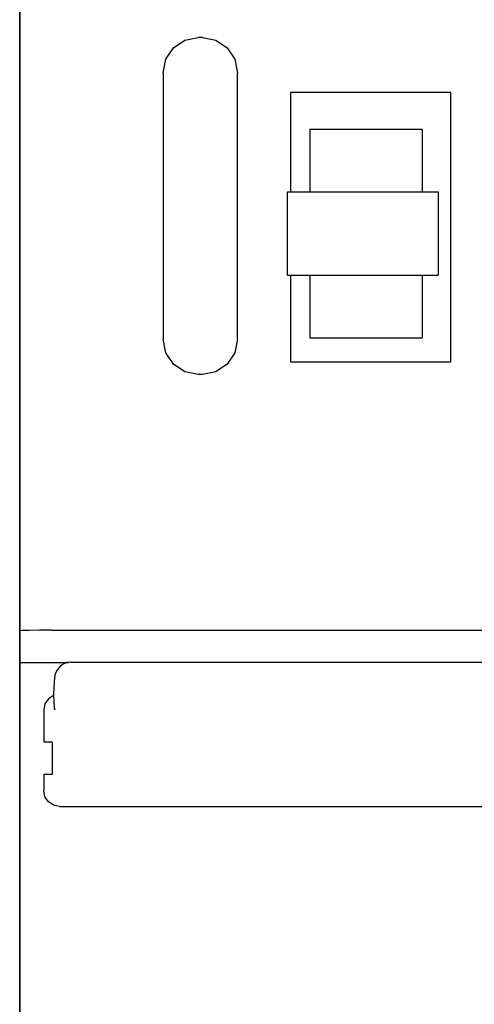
# Model space of a CAD drawing. Extents: x 0 to 841, y 0 to 594.
# Tile 37 of 65: x 300 to 314, y 428 to 459. Entities that reach past the tile are written whole.
import ezdxf
from ezdxf.enums import TextEntityAlignment as Align

# ---------------------------------------------------------------- set-up
doc = ezdxf.new("R2010")
doc.units = 0
doc.header["$LTSCALE"] = 46.255
doc.layers.add('10000_FRONT', color=7, linetype='CONTINUOUS')
doc.layers.add('10100_DIM_FRONT', color=7, linetype='CONTINUOUS')
doc.dimstyles.get("Standard").update_dxf_attribs({"dimtxt": 2.5, "dimasz": 2.5, "dimexe": 1.25, "dimexo": 0.625, "dimtad": 1, "dimcen": 2.5, "dimazin": 3, "dimtfac": 1, "dimtmove": 0, "dimatfit": 3})

# ---------------------------------------------------------------- blocks, each defined once
blk = doc.blocks.new('*D0')
at = {"layer": '10100_DIM_FRONT', "color": 7, "linetype": 'CONTINUOUS'}
for p, q in [((300.088, 565.189), (300.088, 261.991)), ((349.838, 565.189), (349.838, 261.991)), ((300.088, 263.991), (324.963, 263.991)), ((349.838, 263.991), (324.963, 263.991))]:
    blk.add_line(p, q, dxfattribs=at)
for points in [[(303.588, 264.491), (300.088, 263.991), (303.588, 263.491)], [(346.338, 263.491), (349.838, 263.991), (346.338, 264.491)]]:
    blk.add_solid(points, dxfattribs=at)
blk.add_text('49.8', height=3.5, dxfattribs=at).set_placement((323.5, 264.866), (333.75, 264.866), align=Align.FIT)

msp = doc.modelspace()

# ---------------------------------------------------------------- linework, layer by layer
at = {"layer": '10000_FRONT', "color": 7, "linetype": 'CONTINUOUS'}
for p, q in [((300.088, 278.155), (300.088, 565.189)), ((305.241, 458.056), (305.655, 458.138)), ((305.79, 458.138), (305.655, 458.138)), ((305.79, 458.138), (306.204, 458.056)), ((304.65, 457.463), (304.887, 457.819)), ((304.887, 457.819), (305.241, 458.056)), ((306.204, 458.056), (306.558, 457.819)), ((306.558, 457.819), (306.795, 457.463)), ((304.567, 457.045), (304.65, 457.463)), ((306.795, 457.463), (306.877, 457.045)), ((304.567, 457.045), (304.567, 448.731)), ((306.877, 448.731), (306.877, 457.045)), ((308.538, 456.429), (308.538, 453.329)), ((313.538, 456.429), (308.538, 456.429)), ((313.538, 448.029), (313.538, 456.429)), ((309.135, 455.279), (309.135, 453.329)), ((309.135, 455.279), (312.641, 455.279)), ((312.641, 455.279), (312.641, 453.329)), ((308.438, 450.729), (308.438, 453.329)), ((308.438, 453.329), (313.138, 453.329)), ((313.138, 453.329), (313.138, 450.729)), ((308.438, 450.729), (313.138, 450.729)), ((308.538, 450.729), (308.538, 448.029)), ((309.135, 450.729), (309.135, 448.779)), ((312.641, 450.729), (312.641, 448.779)), ((304.65, 448.313), (304.567, 448.731)), ((306.877, 448.731), (306.795, 448.313)), ((309.135, 448.779), (312.641, 448.779)), ((304.887, 447.957), (304.65, 448.313)), ((306.795, 448.313), (306.558, 447.957)), ((305.241, 447.72), (304.887, 447.957)), ((306.558, 447.957), (306.204, 447.72)), ((308.538, 448.029), (313.538, 448.029)), ((305.655, 447.638), (305.241, 447.72)), ((305.79, 447.638), (305.655, 447.638)), ((306.204, 447.72), (305.79, 447.638)), ((300.164, 439.648), (300.088, 439.642)), ((300.381, 439.654), (300.164, 439.648)), ((300.705, 439.658), (300.381, 439.654)), ((301.088, 439.659), (300.705, 439.658)), ((301.088, 439.659), (348.838, 439.659)), ((300.088, 438.655), (301.609, 438.655)), ((301.264, 438.438), (301.199, 438.297)), ((301.383, 438.565), (301.264, 438.438)), ((301.557, 438.649), (301.383, 438.565)), ((301.68, 438.664), (301.557, 438.649)), ((301.68, 438.664), (348.246, 438.664)), ((301.173, 438.181), (301.159, 438.047)), ((301.199, 438.297), (301.173, 438.181)), ((301.149, 437.87), (301.145, 437.653)), ((301.159, 438.047), (301.149, 437.87)), ((300.982, 437.521), (300.875, 437.362)), ((301.141, 437.627), (300.982, 437.521)), ((301.146, 437.628), (301.141, 437.627)), ((301.145, 437.653), (301.15, 437.429)), ((300.875, 437.362), (300.838, 437.174)), ((301.15, 437.429), (301.162, 437.238)), ((301.162, 437.238), (301.179, 437.174)), ((300.838, 437.174), (300.838, 436.164)), ((301.101, 436.164), (300.838, 436.164)), ((301.101, 436.164), (301.101, 435.164)), ((300.838, 435.164), (300.838, 434.654)), ((301.101, 435.164), (300.838, 435.164)), ((300.875, 434.467), (300.838, 434.654)), ((300.982, 434.308), (300.875, 434.467)), ((301.141, 434.202), (300.982, 434.308)), ((301.33, 434.164), (301.141, 434.202)), ((301.33, 434.164), (348.596, 434.164))]:
    msp.add_line(p, q, dxfattribs=at)

# ---------------------------------------------------------------- dimensions: what is measured, and where the dimension line sits
at = {"layer": '10100_DIM_FRONT', "color": 7, "linetype": 'CONTINUOUS'}
dim = msp.add_linear_dim(base=(349.838, 263.991), p1=(300.088, 565.189), p2=(349.838, 565.189), dimstyle='Standard', dxfattribs=at)
dim.commit()
dim.dimension.update_dxf_attribs({"geometry": '*D0', "text_midpoint": (328.625, 266.616), "dimtype": 128})

doc.saveas('drawing.dxf')
